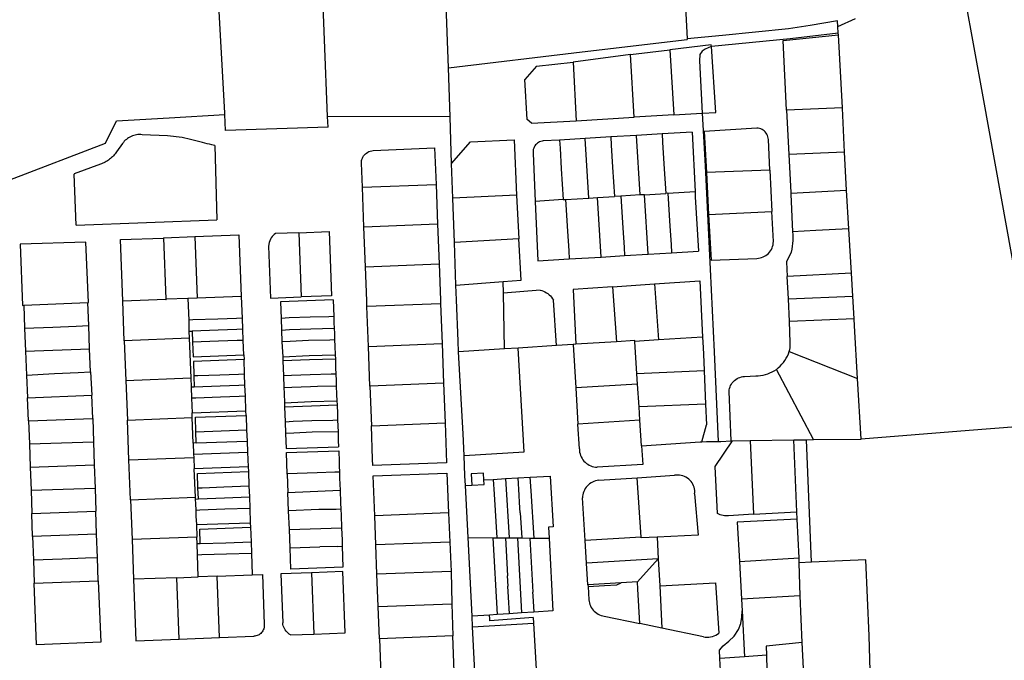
# Model space of a CAD drawing. Header units: inches. Extents: x 210911 to 224988, y 571697 to 586201.
# Tile 229 of 256: x 218450 to 218929, y 582017 to 582329. Entities that reach past the tile are written whole.
import ezdxf

# ---------------------------------------------------------------- set-up
doc = ezdxf.new("R2010")
doc.units = ezdxf.units.IN
doc.header["$MEASUREMENT"] = 0

msp = doc.modelspace()

# ---------------------------------------------------------------- linework, layer by layer
for points in [[(218658.661, 582305.76), (218654.711, 582410.253)], [(218770.557, 582403.492), (218774.888, 582320.032)], [(218599.749, 582282.131), (218596.751, 582356.952)], [(218549.78, 582283.082), (218549.748, 582283.89), (218546.228, 582348.054), (218545.359, 582355.176)], [(218910.091, 582339.921), (218918.855, 582291.61), (218930.605, 582226.983), (218944.286, 582151.365), (218947.083, 582134.884)], [(218848.333, 582325.932), (218848.182, 582328.731), (218834.772, 582326.409), (218824.287, 582324.907), (218792.134, 582321.61), (218774.888, 582320.032)], [(218848.333, 582325.932), (218856.806, 582329.856)], [(218848.51, 582322.665), (218848.333, 582325.932)], [(218658.661, 582305.76), (218723.709, 582313.594), (218774.905, 582319.709)], [(218774.888, 582320.032), (218774.905, 582319.709)], [(218848.51, 582322.665), (218825.065, 582319.946), (218786.706, 582316.227)], [(218823.322, 582285.138), (218821.647, 582319.094), (218848.547, 582321.98)], [(218848.547, 582321.98), (218848.51, 582322.665)], [(218850.471, 582286.394), (218848.547, 582321.98)], [(218747.319, 582312.349), (218766.439, 582314.572)], [(218786.648, 582317.101), (218766.439, 582314.572)], [(218766.439, 582314.572), (218768.434, 582282.848)], [(218786.706, 582316.227), (218786.657, 582316.222), (218783.668, 582314.958), (218782.14, 582313.881), (218781.056, 582312.296), (218780.858, 582309.311), (218782.22, 582283.659)], [(218782.22, 582283.659), (218788.871, 582284.05), (218786.706, 582316.227)], [(218786.706, 582316.227), (218786.648, 582317.101)], [(218747.319, 582312.349), (218719.419, 582308.553)], [(218749.12, 582281.717), (218747.319, 582312.349)], [(218659.432, 582282.003), (218658.661, 582305.76)], [(218701.567, 582306.61), (218695.904, 582300.095)], [(218701.567, 582306.61), (218719.419, 582308.553)], [(218719.419, 582308.553), (218720.827, 582279.99)], [(218696.978, 582280.64), (218695.904, 582300.095)], [(218850.471, 582286.394), (218823.322, 582285.138)], [(218823.322, 582285.138), (218824.417, 582263.506)], [(218851.561, 582264.786), (218850.487, 582286.103), (218850.471, 582286.394)], [(218444.968, 582251.206), (218491.635, 582269.154), (218496.875, 582279.913), (218522.583, 582281.453)], [(218522.583, 582281.453), (218549.78, 582283.082)], [(218550.072, 582275.361), (218549.78, 582283.082)], [(218659.432, 582282.003), (218599.749, 582282.131)], [(218600.083, 582276.887), (218599.749, 582282.131)], [(218660.172, 582259.227), (218659.432, 582282.003)], [(218699.06, 582278.777), (218696.978, 582280.64)], [(218699.06, 582278.777), (218720.827, 582279.99)], [(218720.827, 582279.99), (218749.12, 582281.717)], [(218768.434, 582282.848), (218749.12, 582281.717)], [(218768.434, 582282.848), (218782.22, 582283.659)], [(218782.22, 582283.659), (218783.585, 582257.98), (218788.116, 582167.389), (218790.052, 582123.683)], [(218600.083, 582276.887), (218550.072, 582275.361)], [(218808.765, 582276.461), (218783.206, 582274.715), (218784.235, 582254.74)], [(218814.486, 582270.919), (218814.411, 582271.588), (218814.26, 582272.244), (218814.035, 582272.879), (218813.738, 582273.483), (218813.374, 582274.05), (218812.947, 582274.571), (218812.464, 582275.039), (218811.93, 582275.449), (218811.352, 582275.795), (218810.738, 582276.072), (218810.097, 582276.277), (218809.436, 582276.408), (218808.765, 582276.461)], [(218509.443, 582273.244), (218508.734, 582273.293), (218508.05, 582273.296), (218507.367, 582273.255), (218506.688, 582273.168), (218506.017, 582273.037), (218505.355, 582272.863), (218504.707, 582272.645), (218504.074, 582272.386), (218503.459, 582272.085), (218502.866, 582271.745), (218502.296, 582271.366), (218501.752, 582270.951), (218501.237, 582270.501), (218500.752, 582270.018), (218500.3, 582269.505), (218499.889, 582268.972)], [(218521.812, 582272.625), (218509.443, 582273.244)], [(218533.055, 582270.941), (218531.672, 582271.26), (218530.278, 582271.549), (218528.877, 582271.807), (218527.471, 582272.033), (218526.061, 582272.228), (218524.646, 582272.392), (218523.228, 582272.524), (218521.812, 582272.625)], [(218538.881, 582269.46), (218533.055, 582270.941)], [(218669.397, 582269.774), (218690.602, 582270.799)], [(218690.602, 582270.799), (218691.85, 582243.838)], [(218712.785, 582270.638), (218704.84, 582270.189)], [(218725.226, 582271.375), (218712.785, 582270.638)], [(218712.785, 582270.638), (218713.014, 582266.68), (218713.575, 582256.679), (218714.475, 582241.615)], [(218737.676, 582272.122), (218725.226, 582271.375)], [(218726.97, 582242.31), (218725.226, 582271.375)], [(218750.196, 582272.863), (218737.676, 582272.122)], [(218737.676, 582272.122), (218737.946, 582268.183), (218738.595, 582257.482), (218739.444, 582243.073)], [(218762.662, 582273.582), (218750.196, 582272.863)], [(218751.948, 582243.855), (218750.196, 582272.863)], [(218777.282, 582274.444), (218762.662, 582273.582)], [(218762.662, 582273.582), (218762.892, 582269.669), (218763.53, 582258.971), (218764.426, 582244.597)], [(218777.282, 582274.444), (218778.738, 582245.51)], [(218815.179, 582255.946), (218814.486, 582270.919)], [(218499.889, 582268.972), (218496.998, 582264.904)], [(218544.853, 582268.004), (218544.624, 582268.046), (218543.464, 582268.284), (218542.308, 582268.544), (218541.158, 582268.828), (218540.014, 582269.133), (218538.896, 582269.455), (218538.881, 582269.46)], [(218544.853, 582268.004), (218545.843, 582231.718)], [(218617.682, 582263.376), (218618.182, 582263.855), (218618.727, 582264.283), (218619.312, 582264.655), (218619.93, 582264.968), (218620.576, 582265.218), (218621.243, 582265.404), (218621.926, 582265.523)], [(218621.926, 582265.523), (218651.891, 582266.862), (218652.609, 582249.025)], [(218660.172, 582259.227), (218669.397, 582269.774)], [(218704.84, 582270.189), (218704.222, 582270.106), (218703.618, 582269.954), (218703.035, 582269.733), (218702.481, 582269.447), (218701.964, 582269.099), (218701.489, 582268.694), (218701.065, 582268.238), (218700.695, 582267.736), (218700.385, 582267.195), (218700.139, 582266.623), (218699.96, 582266.025), (218699.85, 582265.412), (218699.812, 582264.79), (218699.845, 582264.167)], [(218496.998, 582264.904), (218496.635, 582264.396), (218496.247, 582263.894), (218495.84, 582263.408), (218495.414, 582262.939), (218494.97, 582262.486), (218494.508, 582262.051), (218494.03, 582261.635), (218493.535, 582261.238), (218493.026, 582260.861), (218492.501, 582260.504), (218491.963, 582260.167), (218491.413, 582259.853), (218490.851, 582259.56), (218490.277, 582259.289), (218489.694, 582259.042), (218489.104, 582258.818)], [(218616.237, 582259.379), (218616.26, 582259.999), (218616.347, 582260.613), (218616.497, 582261.215), (218616.707, 582261.798), (218616.977, 582262.357), (218617.303, 582262.885), (218617.682, 582263.376)], [(218699.845, 582264.167), (218700.855, 582240.669)], [(218851.561, 582264.786), (218824.417, 582263.506)], [(218824.417, 582263.506), (218825.306, 582245.141), (218825.331, 582244.702)], [(218852.5, 582246.13), (218851.561, 582264.786)], [(218489.104, 582258.818), (218476.334, 582254.175)], [(218616.717, 582247.629), (218616.237, 582259.379)], [(218660.72, 582242.356), (218660.172, 582259.227)], [(218815.179, 582255.946), (218784.235, 582254.74)], [(218815.179, 582255.946), (218816.186, 582235.774)], [(218476.334, 582254.175), (218476.341, 582253.997)], [(218477.286, 582229.108), (218476.341, 582253.997)], [(218784.235, 582254.74), (218785.329, 582234.387)], [(218616.717, 582247.629), (218652.609, 582249.025)], [(218617.478, 582228.239), (218616.717, 582247.629)], [(218652.609, 582249.025), (218653.365, 582229.623)], [(218691.85, 582243.838), (218660.72, 582242.356)], [(218661.503, 582220.763), (218660.864, 582237.916), (218660.72, 582242.356)], [(218691.85, 582243.838), (218692.969, 582222.405)], [(218714.475, 582241.615), (218700.855, 582240.669)], [(218714.475, 582241.615), (218715.624, 582241.622)], [(218715.624, 582241.622), (218726.97, 582242.31)], [(218715.624, 582241.622), (218716.678, 582226.244), (218717.244, 582216.653), (218717.497, 582212.673)], [(218726.97, 582242.31), (218731.18, 582242.566)], [(218731.18, 582242.566), (218739.444, 582243.073)], [(218732.968, 582213.614), (218731.18, 582242.566)], [(218742.631, 582243.267), (218739.444, 582243.073)], [(218751.948, 582243.855), (218742.631, 582243.267)], [(218742.631, 582243.267), (218743.619, 582227.803), (218744.176, 582218.227), (218744.396, 582214.307)], [(218754.09, 582243.998), (218751.948, 582243.855)], [(218754.09, 582243.998), (218764.426, 582244.597)], [(218755.839, 582215.031), (218754.09, 582243.998)], [(218765.532, 582244.68), (218764.426, 582244.597)], [(218765.532, 582244.68), (218778.738, 582245.51)], [(218765.532, 582244.68), (218766.521, 582228.679), (218767.086, 582219.686), (218767.326, 582215.731)], [(218778.738, 582245.51), (218778.865, 582242.993)], [(218778.865, 582242.993), (218780.47, 582216.552)], [(218825.331, 582244.702), (218852.5, 582246.13)], [(218825.331, 582244.702), (218825.354, 582244.303), (218826.23, 582225.963)], [(218853.6, 582227.381), (218852.5, 582246.13)], [(218700.855, 582240.669), (218702.127, 582211.724)], [(218785.329, 582234.387), (218816.186, 582235.774)], [(218785.329, 582234.387), (218786.537, 582212.011), (218808.806, 582212.977)], [(218816.894, 582221.105), (218816.186, 582235.774)], [(218477.286, 582229.108), (218545.843, 582231.718)], [(218653.365, 582229.623), (218617.478, 582228.239)], [(218618.173, 582208.834), (218617.478, 582228.239)], [(218653.365, 582229.623), (218654.042, 582210.229)], [(218853.6, 582227.381), (218837.538, 582226.552), (218826.23, 582225.963)], [(218854.867, 582205.783), (218853.6, 582227.381)], [(218500.007, 582192.101), (218498.842, 582222.114), (218519.869, 582222.887)], [(218519.869, 582222.887), (218520.061, 582222.894)], [(218520.061, 582222.894), (218520.056, 582223.039), (218535.043, 582223.573)], [(218521.18, 582193.059), (218520.061, 582222.894)], [(218535.043, 582223.573), (218556.568, 582224.393)], [(218535.043, 582223.573), (218536.178, 582193.592)], [(218556.568, 582224.393), (218557.641, 582194.419)], [(218571.933, 582222.391), (218571.244, 582220.722), (218570.979, 582218.93), (218571.952, 582193.541)], [(218574.407, 582225.05), (218573.805, 582224.629), (218573.251, 582224.147), (218572.751, 582223.609), (218572.31, 582223.022), (218571.933, 582222.391)], [(218585.77, 582225.475), (218574.407, 582225.05)], [(218585.77, 582225.475), (218600.515, 582226.047), (218601.694, 582194.69), (218586.926, 582194.134)], [(218585.77, 582225.475), (218586.926, 582194.134)], [(218692.969, 582222.405), (218661.503, 582220.763)], [(218685.276, 582201.662), (218693.969, 582202.323), (218692.969, 582222.405)], [(218826.23, 582225.963), (218826.31, 582224.536), (218826.329, 582223.107), (218826.287, 582221.678), (218826.184, 582220.252), (218826.021, 582218.832), (218825.797, 582217.42), (218825.514, 582216.019)], [(218481.954, 582220.896), (218450.031, 582219.864)], [(218450.031, 582219.864), (218451.243, 582190.066), (218451.784, 582190.089)], [(218483.004, 582191.413), (218483.243, 582191.423), (218481.954, 582220.896)], [(218662.282, 582199.864), (218661.503, 582220.763)], [(218808.806, 582212.977), (218809.596, 582213.031), (218810.377, 582213.161), (218811.142, 582213.365), (218811.884, 582213.641), (218812.596, 582213.987), (218813.272, 582214.4), (218813.905, 582214.875), (218814.49, 582215.409), (218815.021, 582215.996), (218815.493, 582216.632), (218815.903, 582217.31), (218816.245, 582218.024), (218816.518, 582218.767), (218816.718, 582219.533), (218816.844, 582220.315), (218816.894, 582221.105)], [(218702.127, 582211.724), (218717.497, 582212.673)], [(218717.497, 582212.673), (218732.968, 582213.614)], [(218732.968, 582213.614), (218744.396, 582214.307)], [(218744.396, 582214.307), (218755.839, 582215.031)], [(218755.839, 582215.031), (218767.326, 582215.731)], [(218767.326, 582215.731), (218780.47, 582216.552)], [(218825.514, 582216.019), (218823.315, 582211.194), (218823.637, 582204.199)], [(218618.173, 582208.834), (218654.042, 582210.229)], [(218618.799, 582192.197), (218618.173, 582208.834)], [(218654.042, 582210.229), (218654.704, 582192.62)], [(218854.867, 582205.783), (218823.637, 582204.199)], [(218824.172, 582193.204), (218823.637, 582204.199)], [(218855.529, 582194.511), (218854.867, 582205.783)], [(218662.282, 582199.864), (218685.276, 582201.662)], [(218662.548, 582192.726), (218662.282, 582199.864)], [(218685.385, 582195.983), (218685.276, 582201.662)], [(218738.541, 582199.078), (218719.44, 582197.775), (218720.722, 582171.087)], [(218738.541, 582199.078), (218758.975, 582200.508)], [(218738.541, 582199.078), (218740.415, 582172.357)], [(218758.975, 582200.508), (218780.988, 582202.04)], [(218758.975, 582200.508), (218760.856, 582173.213)], [(218780.988, 582202.04), (218782.407, 582174.565)], [(218536.178, 582193.592), (218531.66, 582193.432)], [(218557.641, 582194.419), (218536.178, 582193.592)], [(218557.889, 582194.429), (218557.641, 582194.419)], [(218558.301, 582183.797), (218557.889, 582194.429)], [(218571.952, 582193.541), (218586.926, 582194.134)], [(218703.271, 582197.53), (218685.385, 582195.983)], [(218685.906, 582168.839), (218685.385, 582195.983)], [(218703.271, 582197.53), (218704.083, 582197.306), (218704.874, 582197.016), (218705.637, 582196.659), (218706.368, 582196.24), (218707.061, 582195.761), (218707.712, 582195.226), (218708.315, 582194.638), (218708.866, 582194.001), (218709.363, 582193.32), (218709.8, 582192.6)], [(218824.172, 582193.204), (218855.529, 582194.511)], [(218856.172, 582183.551), (218855.529, 582194.511)], [(218451.784, 582190.089), (218483.004, 582191.413)], [(218451.784, 582190.089), (218452.204, 582178.991)], [(218483.426, 582180.17), (218483.004, 582191.413)], [(218520.997, 582192.909), (218500.007, 582192.101)], [(218500.757, 582172.847), (218500.007, 582192.101)], [(218520.997, 582192.909), (218521.185, 582192.916)], [(218531.66, 582193.432), (218521.18, 582193.059)], [(218521.18, 582193.059), (218521.185, 582192.916)], [(218531.66, 582193.432), (218532.107, 582182.831)], [(218602.459, 582192.789), (218576.879, 582191.769), (218577.111, 582183.653)], [(218602.459, 582192.789), (218602.763, 582184.622)], [(218618.903, 582189.452), (218618.799, 582192.197)], [(218654.77, 582190.874), (218618.903, 582189.452)], [(218619.668, 582170.023), (218618.903, 582189.452)], [(218654.704, 582192.62), (218654.77, 582190.874)], [(218654.77, 582190.874), (218655.509, 582171.493)], [(218663.585, 582167.399), (218663.3, 582172.548), (218662.548, 582192.726)], [(218711.324, 582170.48), (218709.8, 582192.6)], [(218824.708, 582182.255), (218824.172, 582193.204)], [(218602.763, 582184.622), (218600.448, 582184.536), (218591.305, 582184.321), (218581.031, 582183.915), (218577.111, 582183.653)], [(218602.763, 582184.622), (218602.876, 582181.601), (218602.976, 582178.933)], [(218452.204, 582178.991), (218465.887, 582179.5), (218477.319, 582179.935), (218483.426, 582180.17)], [(218483.868, 582168.87), (218483.426, 582180.17)], [(218558.301, 582183.797), (218555.346, 582183.67), (218546.247, 582183.334), (218534.141, 582182.933), (218532.107, 582182.831)], [(218532.107, 582182.831), (218532.24, 582177.408)], [(218558.511, 582178.405), (218558.301, 582183.797)], [(218577.111, 582183.653), (218577.32, 582177.947)], [(218856.172, 582183.551), (218824.708, 582182.255)], [(218825.078, 582172.001), (218824.708, 582182.255)], [(218857.863, 582154.433), (218856.376, 582180.074), (218856.172, 582183.551)], [(218452.204, 582178.991), (218452.644, 582167.696)], [(218532.24, 582177.408), (218533.843, 582177.463)], [(218532.24, 582177.408), (218532.365, 582174.054)], [(218558.511, 582178.405), (218555.54, 582178.275), (218546.436, 582177.952), (218533.843, 582177.463)], [(218533.843, 582177.463), (218534.037, 582172.076)], [(218558.717, 582173.007), (218558.511, 582178.405)], [(218577.32, 582177.947), (218581.257, 582178.214), (218591.555, 582178.575), (218602.976, 582178.933)], [(218577.32, 582177.947), (218577.555, 582172.265)], [(218602.976, 582178.933), (218603.077, 582176.262), (218603.189, 582173.244)], [(218782.407, 582174.565), (218760.856, 582173.213)], [(218782.407, 582174.565), (218782.64, 582169.599), (218782.968, 582162.606), (218783.176, 582158.186)], [(218532.366, 582174.037), (218500.757, 582172.847)], [(218500.757, 582172.847), (218501.515, 582153.481)], [(218532.365, 582174.054), (218532.366, 582174.037)], [(218532.366, 582174.037), (218533.086, 582154.717)], [(218558.717, 582173.007), (218555.734, 582172.9), (218546.625, 582172.559), (218534.037, 582172.076)], [(218534.037, 582172.076), (218534.298, 582165.005), (218558.987, 582165.896)], [(218558.987, 582165.896), (218558.717, 582173.007)], [(218603.189, 582173.244), (218600.874, 582173.144), (218590.548, 582172.852), (218581.482, 582172.494), (218577.555, 582172.265)], [(218577.555, 582172.265), (218577.895, 582164.964)], [(218603.189, 582173.244), (218603.301, 582170.23), (218603.463, 582165.873)], [(218619.668, 582170.023), (218655.509, 582171.493)], [(218620.315, 582150.66), (218619.668, 582170.023)], [(218655.509, 582171.493), (218656.198, 582152.104)], [(218711.324, 582170.48), (218692.519, 582169.266)], [(218719.381, 582171), (218711.324, 582170.48)], [(218720.722, 582171.087), (218719.381, 582171)], [(218719.381, 582171), (218720.625, 582149.908)], [(218740.415, 582172.357), (218720.722, 582171.087)], [(218749.415, 582172.462), (218749.384, 582172.936), (218740.415, 582172.357)], [(218760.856, 582173.213), (218749.415, 582172.462)], [(218750.439, 582156.74), (218749.415, 582172.462)], [(218824.632, 582167.604), (218824.847, 582168.466), (218825, 582169.341), (218825.089, 582170.225), (218825.115, 582171.113), (218825.078, 582172.001)], [(218452.644, 582167.696), (218483.868, 582168.87)], [(218452.644, 582167.696), (218453.086, 582156.061)], [(218484.271, 582157.595), (218483.868, 582168.87)], [(218558.987, 582165.896), (218559.086, 582163.651)], [(218577.895, 582164.964), (218590.85, 582165.55), (218603.463, 582165.873)], [(218577.895, 582164.964), (218577.974, 582162.955)], [(218603.463, 582165.873), (218603.538, 582163.872)], [(218685.906, 582168.839), (218663.585, 582167.399)], [(218666.25, 582116.802), (218665.789, 582127.506), (218663.585, 582167.399)], [(218666.25, 582116.802), (218695.427, 582118.605), (218692.519, 582169.266)], [(218692.519, 582169.266), (218685.906, 582168.839)], [(218818.345, 582158.806), (218819.28, 582159.586), (218820.163, 582160.425), (218820.992, 582161.318), (218821.761, 582162.262), (218822.469, 582163.252), (218823.113, 582164.286), (218823.689, 582165.359), (218824.197, 582166.467), (218824.632, 582167.604)], [(218824.632, 582167.604), (218857.863, 582154.433)], [(218559.086, 582163.651), (218534.408, 582162.769), (218534.62, 582155.641)], [(218559.337, 582156.569), (218559.086, 582163.651)], [(218603.538, 582163.872), (218590.96, 582163.518), (218577.974, 582162.955)], [(218577.974, 582162.955), (218578.243, 582155.656)], [(218603.538, 582163.872), (218603.696, 582159.615), (218603.808, 582156.597)], [(218453.086, 582156.061), (218466.799, 582156.919), (218478.258, 582157.336), (218484.271, 582157.595)], [(218453.086, 582156.061), (218453.653, 582145.049)], [(218484.271, 582157.595), (218484.886, 582146.223)], [(218559.337, 582156.569), (218556.34, 582156.421), (218547.246, 582156.087), (218536.649, 582155.709), (218534.62, 582155.641)], [(218534.62, 582155.641), (218534.815, 582150.218)], [(218559.534, 582151.169), (218559.337, 582156.569)], [(218603.808, 582156.597), (218601.509, 582156.512), (218591.203, 582156.249), (218582.138, 582155.891), (218578.243, 582155.656)], [(218578.243, 582155.656), (218578.447, 582149.948)], [(218603.808, 582156.597), (218603.818, 582156.312)], [(218603.818, 582156.312), (218603.92, 582153.566), (218604.021, 582150.898)], [(218783.176, 582158.186), (218750.439, 582156.74)], [(218750.769, 582151.667), (218750.439, 582156.74)], [(218783.176, 582158.186), (218783.882, 582141.898)], [(218795.283, 582148.09), (218795.372, 582148.852), (218795.535, 582149.602), (218795.771, 582150.333), (218796.078, 582151.036), (218796.453, 582151.706), (218796.891, 582152.336), (218797.389, 582152.92), (218797.943, 582153.453), (218798.545, 582153.928), (218799.192, 582154.341), (218799.876, 582154.69), (218800.591, 582154.969), (218801.33, 582155.177), (218802.086, 582155.311), (218802.851, 582155.37)], [(218802.851, 582155.37), (218808.328, 582155.65)], [(218808.328, 582155.65), (218809.505, 582155.738), (218810.674, 582155.893), (218811.833, 582156.116), (218812.977, 582156.405), (218814.103, 582156.759), (218815.206, 582157.178), (218816.283, 582157.66), (218817.331, 582158.203), (218818.345, 582158.806)], [(218836.406, 582124.607), (218818.345, 582158.806)], [(218501.515, 582153.481), (218533.086, 582154.717)], [(218501.515, 582153.481), (218502.272, 582134.15)], [(218533.086, 582154.717), (218533.255, 582150.174)], [(218559.534, 582151.169), (218556.541, 582151.041), (218547.448, 582150.685), (218534.815, 582150.218)], [(218559.749, 582145.762), (218559.534, 582151.169)], [(218578.447, 582149.948), (218582.362, 582150.21), (218591.427, 582150.568), (218594.782, 582150.656)], [(218594.782, 582150.656), (218604.021, 582150.898)], [(218604.021, 582150.898), (218604.183, 582146.601), (218604.302, 582143.514)], [(218656.198, 582152.104), (218620.315, 582150.66)], [(218620.315, 582150.66), (218621.113, 582131.316)], [(218656.198, 582152.104), (218656.975, 582132.74)], [(218750.769, 582151.667), (218720.625, 582149.908)], [(218751.493, 582140.551), (218750.769, 582151.667)], [(218859.575, 582124.9), (218857.863, 582154.433)], [(218453.653, 582145.049), (218484.886, 582146.223)], [(218485.351, 582134.87), (218484.886, 582146.223)], [(218534.815, 582150.218), (218533.255, 582150.174)], [(218533.255, 582150.174), (218533.535, 582144.8)], [(218559.749, 582145.762), (218556.743, 582145.65), (218547.65, 582145.283), (218535.565, 582144.871), (218533.535, 582144.8)], [(218560.024, 582138.612), (218559.749, 582145.762)], [(218578.447, 582149.948), (218578.573, 582147.025)], [(218578.573, 582147.025), (218578.764, 582142.618)], [(218720.625, 582149.908), (218721.674, 582132.141)], [(218796.295, 582124.037), (218795.283, 582148.09)], [(218454.14, 582133.781), (218453.653, 582145.049)], [(218533.535, 582144.8), (218533.792, 582137.637)], [(218578.764, 582142.618), (218591.745, 582143.198), (218604.302, 582143.514)], [(218578.764, 582142.618), (218578.842, 582140.614)], [(218578.842, 582140.614), (218591.851, 582141.165), (218604.377, 582141.506)], [(218604.302, 582143.514), (218604.377, 582141.506)], [(218604.377, 582141.506), (218604.537, 582137.209)], [(218783.882, 582141.898), (218751.493, 582140.551)], [(218783.882, 582141.898), (218784.316, 582131.874)], [(218533.792, 582137.637), (218560.024, 582138.612)], [(218533.873, 582135.383), (218533.792, 582137.637)], [(218535.619, 582128.407), (218535.39, 582135.519), (218560.074, 582136.412)], [(218560.074, 582136.412), (218560.024, 582138.612)], [(218560.074, 582136.412), (218560.332, 582129.331)], [(218578.842, 582140.614), (218579.106, 582133.308)], [(218604.537, 582137.209), (218604.647, 582134.191)], [(218751.916, 582134.066), (218751.493, 582140.551)], [(218454.14, 582133.781), (218485.351, 582134.87)], [(218454.14, 582133.781), (218454.526, 582122.49)], [(218485.351, 582134.87), (218485.756, 582123.573)], [(218502.272, 582134.15), (218533.873, 582135.383)], [(218503.036, 582114.695), (218502.272, 582134.15)], [(218534.32, 582122.928), (218533.873, 582135.383)], [(218579.106, 582133.308), (218583.016, 582133.568), (218592.074, 582133.942), (218602.349, 582134.107), (218604.647, 582134.191)], [(218579.106, 582133.308), (218579.326, 582127.576)], [(218604.647, 582134.191), (218604.756, 582131.191), (218604.85, 582128.483)], [(218621.113, 582131.316), (218656.975, 582132.74)], [(218621.713, 582115.017), (218621.113, 582131.316)], [(218656.975, 582132.74), (218657.689, 582113.337), (218643.98, 582112.816)], [(218751.916, 582134.066), (218721.674, 582132.141)], [(218722.385, 582120.089), (218721.674, 582132.141)], [(218752.726, 582121.625), (218751.916, 582134.066)], [(218781.989, 582123.62), (218784.316, 582131.874)], [(218947.597, 582131.853), (218912.275, 582129.137), (218859.658, 582124.901)], [(218535.619, 582128.407), (218560.332, 582129.331)], [(218535.793, 582122.984), (218535.619, 582128.407)], [(218560.332, 582129.331), (218560.534, 582123.932)], [(218604.85, 582128.483), (218592.312, 582128.186), (218583.253, 582127.812), (218579.326, 582127.576)], [(218579.326, 582127.576), (218579.618, 582120.315), (218605.112, 582121.186)], [(218604.85, 582128.483), (218604.996, 582124.27), (218605.112, 582121.186)], [(218454.526, 582122.49), (218485.756, 582123.573)], [(218454.526, 582122.49), (218454.913, 582111.215)], [(218485.756, 582123.573), (218486.142, 582112.3)], [(218535.793, 582122.984), (218534.32, 582122.928)], [(218534.32, 582122.928), (218534.512, 582117.568)], [(218535.793, 582122.984), (218560.534, 582123.932)], [(218560.534, 582123.932), (218560.735, 582118.532)], [(218752.726, 582121.625), (218753.328, 582112.439), (218731.064, 582111.151)], [(218752.726, 582121.625), (218781.189, 582123.594)], [(218781.189, 582123.594), (218781.989, 582123.62)], [(218781.989, 582123.62), (218784.256, 582123.695), (218790.052, 582123.683)], [(218807.28, 582088.23), (218795.09, 582087.52), (218793.15, 582087.53), (218791.04, 582087.98), (218789.67, 582088.57), (218788.51, 582111.49), (218796.899, 582124.08)], [(218790.052, 582123.683), (218791.307, 582123.68), (218796.295, 582124.037)], [(218796.295, 582124.037), (218796.899, 582124.08)], [(218796.899, 582124.08), (218805.54, 582124.18)], [(218805.54, 582124.18), (218826.768, 582124.477)], [(218805.54, 582124.18), (218807.28, 582088.23)], [(218826.768, 582124.477), (218833.068, 582124.566)], [(218828.286, 582089.389), (218826.768, 582124.477)], [(218833.068, 582124.566), (218836.406, 582124.607)], [(218835.5, 582064.815), (218833.068, 582124.566)], [(218836.406, 582124.607), (218859.575, 582124.9)], [(218859.575, 582124.9), (218859.658, 582124.901)], [(218534.512, 582117.568), (218560.735, 582118.532)], [(218534.512, 582117.568), (218534.571, 582115.928)], [(218560.735, 582118.532), (218561.004, 582111.344)], [(218579.884, 582113.001), (218579.689, 582118.321), (218605.174, 582119.222)], [(218605.174, 582119.222), (218605.341, 582113.975)], [(218666.676, 582106.898), (218666.25, 582116.802)], [(218722.385, 582120.089), (218722.422, 582119.28), (218722.533, 582118.477), (218722.715, 582117.687), (218722.969, 582116.918), (218723.29, 582116.174), (218723.678, 582115.463), (218724.129, 582114.789), (218724.638, 582114.159), (218725.203, 582113.578), (218725.818, 582113.05), (218726.478, 582112.58), (218727.177, 582112.171), (218727.911, 582111.828), (218728.673, 582111.552), (218729.457, 582111.346), (218730.256, 582111.212), (218731.064, 582111.151)], [(218454.913, 582111.215), (218486.142, 582112.3)], [(218486.142, 582112.3), (218486.538, 582101.018)], [(218503.036, 582114.695), (218534.571, 582115.928)], [(218503.796, 582095.319), (218503.036, 582114.695)], [(218534.571, 582115.928), (218534.77, 582110.379)], [(218580.074, 582107.87), (218579.884, 582113.001)], [(218605.341, 582113.975), (218605.409, 582111.849)], [(218621.825, 582111.975), (218621.713, 582115.017)], [(218643.98, 582112.816), (218621.825, 582111.975)], [(218454.913, 582111.215), (218455.315, 582099.923)], [(218534.77, 582110.379), (218534.683, 582110.376)], [(218534.683, 582110.376), (218535.264, 582096.512)], [(218561.004, 582111.344), (218534.77, 582110.379)], [(218536.347, 582108.191), (218561.229, 582109.151)], [(218536.647, 582101.124), (218536.347, 582108.191)], [(218561.004, 582111.344), (218561.15, 582111.349)], [(218561.15, 582111.349), (218561.229, 582109.151)], [(218561.229, 582109.151), (218561.484, 582102.092)], [(218605.512, 582108.831), (218603.213, 582108.753), (218594.691, 582108.473), (218580.074, 582107.87)], [(218580.076, 582107.828), (218580.074, 582107.87)], [(218580.076, 582107.828), (218580.433, 582098.907)], [(218605.409, 582111.849), (218605.512, 582108.831)], [(218605.512, 582108.831), (218605.614, 582105.826), (218605.838, 582099.906)], [(218621.952, 582106.93), (218657.859, 582108.304), (218658.605, 582088.898)], [(218675.849, 582104.981), (218675.646, 582108.276), (218669.667, 582107.923), (218670.005, 582102.431)], [(218750.538, 582106.042), (218768.775, 582107.237)], [(218778.541, 582098.152), (218778.591, 582098.965), (218778.561, 582099.779), (218778.451, 582100.586), (218778.263, 582101.379), (218777.998, 582102.149), (218777.66, 582102.89), (218777.25, 582103.594), (218776.773, 582104.255), (218776.234, 582104.865), (218775.637, 582105.42), (218774.989, 582105.914), (218774.296, 582106.342), (218773.564, 582106.7), (218772.801, 582106.984), (218772.014, 582107.193), (218771.209, 582107.323), (218770.396, 582107.374), (218769.582, 582107.345), (218768.775, 582107.237)], [(218622.742, 582087.548), (218621.952, 582106.93)], [(218666.877, 582102.238), (218666.676, 582106.898)], [(218666.877, 582102.238), (218670.005, 582102.431)], [(218670.005, 582102.431), (218675.983, 582102.8), (218675.849, 582104.981)], [(218675.849, 582104.981), (218680.37, 582105.245)], [(218680.37, 582105.245), (218686.371, 582105.596)], [(218680.37, 582105.245), (218680.827, 582098.06), (218682.143, 582076.764)], [(218686.371, 582105.596), (218692.405, 582105.949)], [(218686.371, 582105.596), (218688.185, 582076.719)], [(218692.405, 582105.949), (218698.383, 582106.298)], [(218692.405, 582105.949), (218692.874, 582097.477), (218692.904, 582097.479), (218693.094, 582093.994), (218693.436, 582088.928), (218693.576, 582088.937), (218694.322, 582076.674)], [(218698.383, 582106.298), (218708.13, 582106.868), (218709.652, 582082.12), (218707.309, 582081.976), (218707.605, 582076.576)], [(218698.784, 582099.678), (218698.864, 582099.682), (218698.383, 582106.298)], [(218731.792, 582104.825), (218731.005, 582104.7), (218730.232, 582104.506), (218729.48, 582104.242), (218728.755, 582103.912), (218728.062, 582103.519), (218727.407, 582103.064), (218726.796, 582102.553), (218726.233, 582101.989), (218725.723, 582101.376), (218725.27, 582100.721), (218724.878, 582100.027), (218724.55, 582099.301), (218724.288, 582098.548), (218724.095, 582097.775), (218723.973, 582096.987), (218723.921, 582096.192)], [(218731.792, 582104.825), (218750.538, 582106.042)], [(218752.418, 582077.04), (218750.538, 582106.042)], [(218455.315, 582099.923), (218486.538, 582101.018)], [(218455.315, 582099.923), (218455.714, 582088.649)], [(218486.538, 582101.018), (218486.923, 582089.715)], [(218536.647, 582101.124), (218538.663, 582101.202)], [(218536.876, 582095.729), (218536.647, 582101.124)], [(218538.663, 582101.202), (218549.274, 582101.642)], [(218549.274, 582101.642), (218561.484, 582102.092)], [(218561.484, 582102.092), (218561.679, 582096.686)], [(218580.433, 582098.907), (218605.838, 582099.906)], [(218580.433, 582098.907), (218580.435, 582098.852)], [(218580.798, 582089.928), (218580.435, 582098.852)], [(218605.838, 582099.906), (218606.071, 582093.754), (218606.201, 582090.737)], [(218668.174, 582076.867), (218666.877, 582102.238)], [(218698.784, 582099.678), (218700.204, 582076.631)], [(218778.541, 582098.152), (218780.266, 582078.073)], [(218503.796, 582095.319), (218535.264, 582096.512)], [(218503.796, 582095.319), (218504.558, 582075.938)], [(218535.264, 582096.512), (218535.3, 582095.649)], [(218535.3, 582095.649), (218536.876, 582095.729)], [(218535.3, 582095.649), (218535.419, 582093.332), (218535.526, 582090.315)], [(218536.876, 582095.729), (218549.478, 582096.236)], [(218549.478, 582096.236), (218561.679, 582096.686)], [(218561.679, 582096.686), (218561.874, 582091.28)], [(218725.227, 582075.499), (218723.921, 582096.192)], [(218455.714, 582088.649), (218486.923, 582089.715)], [(218456.03, 582077.355), (218455.714, 582088.649)], [(218487.243, 582078.528), (218486.923, 582089.715)], [(218535.526, 582090.315), (218537.56, 582090.388)], [(218535.526, 582090.315), (218535.633, 582087.297), (218535.874, 582083.203)], [(218537.56, 582090.388), (218549.682, 582090.83)], [(218549.682, 582090.83), (218561.874, 582091.28)], [(218561.874, 582091.28), (218562.132, 582084.139)], [(218606.201, 582090.737), (218603.903, 582090.637), (218595.431, 582090.533), (218580.798, 582089.928)], [(218581.194, 582080.824), (218580.8, 582089.875), (218580.798, 582089.928)], [(218606.201, 582090.737), (218606.331, 582087.726), (218606.574, 582081.693)], [(218658.605, 582088.898), (218622.742, 582087.548)], [(218658.605, 582088.898), (218659.287, 582074.638)], [(218807.28, 582088.23), (218828.286, 582089.389)], [(218828.523, 582085.917), (218828.286, 582089.389)], [(218535.874, 582083.203), (218562.132, 582084.139)], [(218535.874, 582083.203), (218536.068, 582077.133)], [(218562.132, 582084.139), (218562.213, 582081.875)], [(218623.256, 582073.362), (218622.742, 582087.548)], [(218828.523, 582085.917), (218799.327, 582084.316), (218800.352, 582065.291)], [(218829.375, 582066.937), (218828.523, 582085.917)], [(218487.243, 582078.528), (218456.03, 582077.355)], [(218487.659, 582067.248), (218487.243, 582078.528)], [(218537.504, 582081.011), (218562.213, 582081.875)], [(218537.734, 582073.965), (218537.504, 582081.011)], [(218562.213, 582081.875), (218562.47, 582074.76)], [(218581.194, 582080.824), (218606.574, 582081.693)], [(218581.52, 582071.819), (218581.194, 582080.824)], [(218606.574, 582081.693), (218606.817, 582075.678), (218606.91, 582072.659)], [(218456.03, 582077.355), (218456.468, 582066.071)], [(218536.068, 582077.133), (218504.558, 582075.938)], [(218504.558, 582075.938), (218505.296, 582056.535)], [(218536.189, 582073.92), (218536.068, 582077.133)], [(218536.189, 582073.92), (218537.734, 582073.965)], [(218536.194, 582073.8), (218536.189, 582073.92)], [(218536.393, 582068.517), (218536.194, 582073.8)], [(218537.734, 582073.965), (218550.269, 582074.328)], [(218550.269, 582074.328), (218562.47, 582074.76)], [(218562.47, 582074.76), (218562.665, 582069.354)], [(218659.287, 582074.638), (218623.256, 582073.362)], [(218659.287, 582074.638), (218659.9, 582060.36)], [(218668.174, 582076.867), (218680.25, 582076.778)], [(218670.164, 582038.589), (218668.174, 582076.867)], [(218680.25, 582076.778), (218682.286, 582039.387)], [(218680.25, 582076.778), (218682.143, 582076.764)], [(218682.143, 582076.764), (218686.412, 582076.732)], [(218686.412, 582076.732), (218687.389, 582058.263), (218687.254, 582058.256), (218687.54, 582053.187), (218687.405, 582053.18), (218687.689, 582047.769), (218687.731, 582047.771), (218688.156, 582039.773)], [(218686.412, 582076.732), (218688.185, 582076.719)], [(218688.185, 582076.719), (218692.276, 582076.689)], [(218692.276, 582076.689), (218694.322, 582076.674)], [(218692.276, 582076.689), (218694.249, 582040.174)], [(218694.322, 582076.674), (218698.274, 582076.645)], [(218698.274, 582076.645), (218700.204, 582076.631)], [(218698.274, 582076.645), (218699.706, 582050.322), (218699.571, 582050.316), (218699.67, 582048.419), (218699.72, 582048.422), (218700.136, 582040.562)], [(218707.605, 582076.576), (218709.547, 582041.181), (218700.136, 582040.562)], [(218700.204, 582076.631), (218707.605, 582076.576)], [(218752.418, 582077.04), (218725.227, 582075.499)], [(218725.911, 582064.374), (218725.227, 582075.499)], [(218752.443, 582076.792), (218752.418, 582077.04)], [(218760.292, 582077.153), (218752.443, 582076.792)], [(218780.266, 582078.073), (218760.292, 582077.153)], [(218760.292, 582077.153), (218760.85, 582066.575)], [(218538.595, 582068.579), (218550.453, 582068.924)], [(218550.453, 582068.924), (218562.665, 582069.354)], [(218562.665, 582069.354), (218563.047, 582058.768)], [(218581.52, 582071.819), (218596.002, 582072.4)], [(218607.227, 582062.432), (218581.872, 582061.468), (218581.52, 582071.819)], [(218604.612, 582072.588), (218596.002, 582072.4)], [(218604.612, 582072.588), (218606.91, 582072.659)], [(218606.91, 582072.659), (218607.227, 582062.432)], [(218623.81, 582058.979), (218623.256, 582073.362)], [(218456.468, 582066.071), (218470.457, 582066.569), (218481.815, 582067.073), (218487.659, 582067.248)], [(218456.468, 582066.071), (218456.893, 582054.594)], [(218488.102, 582055.793), (218487.659, 582067.248)], [(218536.393, 582068.517), (218538.595, 582068.579)], [(218536.397, 582068.404), (218536.393, 582068.517)], [(218536.798, 582057.748), (218536.397, 582068.404)], [(218760.85, 582066.575), (218725.911, 582064.374)], [(218726.552, 582053.918), (218725.911, 582064.374)], [(218750.684, 582055.271), (218760.85, 582066.575)], [(218760.85, 582066.575), (218761.544, 582053.399)], [(218800.352, 582065.291), (218829.375, 582066.937)], [(218800.352, 582065.291), (218801.346, 582046.835)], [(218829.454, 582064.541), (218829.375, 582066.937)], [(218835.5, 582064.815), (218829.454, 582064.541)], [(218829.987, 582048.488), (218829.454, 582064.541)], [(218861.873, 582066.009), (218835.5, 582064.815)], [(218864.489, 581994.964), (218863.547, 582029.006), (218861.873, 582066.009)], [(218591.999, 582059.77), (218576.995, 582059.228), (218577.907, 582035.254)], [(218593.127, 582029.879), (218608.354, 582030.457), (218607.225, 582060.343), (218591.999, 582059.77)], [(218591.999, 582059.77), (218593.127, 582029.879)], [(218659.9, 582060.36), (218623.81, 582058.979)], [(218659.9, 582060.36), (218660.279, 582044.659)], [(218456.893, 582054.594), (218488.102, 582055.793)], [(218488.102, 582055.793), (218489.276, 582025.885), (218458.061, 582024.67), (218456.893, 582054.594)], [(218526.315, 582057.339), (218505.296, 582056.535)], [(218505.296, 582056.535), (218506.31, 582026.574), (218527.423, 582027.347)], [(218526.315, 582057.339), (218536.798, 582057.748)], [(218527.423, 582027.347), (218526.315, 582057.339)], [(218546.012, 582058.099), (218536.798, 582057.748)], [(218546.012, 582058.099), (218563.047, 582058.768)], [(218547.138, 582028.113), (218546.012, 582058.099)], [(218563.047, 582058.768), (218567.992, 582058.962)], [(218567.992, 582058.962), (218568.927, 582034.645), (218568.928, 582034.612)], [(218624.407, 582043.215), (218623.81, 582058.979)], [(218742.695, 582054.823), (218726.552, 582053.918)], [(218726.608, 582053.01), (218734.593, 582053.461), (218740.646, 582053.819), (218742.695, 582054.823)], [(218750.684, 582055.271), (218742.695, 582054.823)], [(218751.827, 582034.968), (218750.839, 582051.798), (218750.888, 582051.8), (218750.684, 582055.271)], [(218761.544, 582053.399), (218788.707, 582054.811), (218790.368, 582030.256)], [(218726.552, 582053.918), (218726.608, 582053.01)], [(218726.608, 582053.01), (218727.004, 582046.588)], [(218761.544, 582053.399), (218762.635, 582032.699)], [(218727.004, 582046.588), (218727.1, 582045.802), (218727.266, 582045.028), (218727.503, 582044.271), (218727.806, 582043.54), (218728.175, 582042.839), (218728.605, 582042.174), (218729.095, 582041.551), (218729.638, 582040.975), (218730.232, 582040.451), (218730.87, 582039.982), (218731.549, 582039.574), (218732.261, 582039.228), (218733.002, 582038.949), (218733.766, 582038.737), (218734.545, 582038.596)], [(218829.987, 582048.488), (218801.346, 582046.835)], [(218801.346, 582046.835), (218801.699, 582041.11)], [(218830.868, 582025.744), (218829.987, 582048.488)], [(218624.407, 582043.215), (218660.279, 582044.659)], [(218624.986, 582027.483), (218624.407, 582043.215)], [(218660.279, 582044.659), (218660.845, 582028.918)], [(218694.249, 582040.174), (218688.156, 582039.773)], [(218700.136, 582040.562), (218694.249, 582040.174)], [(218790.842, 582017.893), (218790.611, 582021.956), (218792.376, 582024.159), (218795.247, 582026.407), (218797.729, 582028.887), (218799.84, 582032.017), (218800.96, 582034.966), (218801.583, 582038.021), (218801.699, 582041.11)], [(218801.699, 582041.11), (218802.86, 582018.746)], [(218581.745, 582029.436), (218581.128, 582029.816), (218580.55, 582030.253), (218580.017, 582030.745), (218579.534, 582031.285), (218579.106, 582031.87), (218578.737, 582032.494), (218578.43, 582033.15), (218578.188, 582033.834), (218578.013, 582034.537), (218577.907, 582035.254)], [(218678.572, 582039.143), (218670.164, 582038.589)], [(218670.395, 582033.406), (218670.164, 582038.589)], [(218682.286, 582039.387), (218678.572, 582039.143)], [(218699.937, 582037.932), (218678.767, 582036.283), (218678.705, 582037.271), (218678.572, 582039.143)], [(218688.156, 582039.773), (218682.286, 582039.387)], [(218699.937, 582037.932), (218700.093, 582035.126)], [(218734.545, 582038.596), (218751.827, 582034.968)], [(218568.928, 582034.612), (218568.941, 582034.009), (218568.9, 582033.473), (218568.806, 582032.945), (218568.661, 582032.43), (218568.464, 582031.931), (218568.218, 582031.453), (218567.927, 582031.001), (218567.594, 582030.583), (218567.219, 582030.2), (218566.807, 582029.854), (218566.364, 582029.551), (218565.893, 582029.293), (218565.4, 582029.084), (218564.888, 582028.925), (218564.362, 582028.817), (218563.796, 582028.76)], [(218670.395, 582033.406), (218700.093, 582035.126)], [(218672.501, 581992.971), (218670.395, 582033.406)], [(218700.093, 582035.126), (218702.441, 581993.071), (218672.575, 581991.56)], [(218762.635, 582032.699), (218751.827, 582034.968)], [(218782.813, 582028.463), (218762.635, 582032.699)], [(218527.423, 582027.347), (218547.138, 582028.113)], [(218547.138, 582028.113), (218563.796, 582028.76)], [(218581.745, 582029.436), (218593.127, 582029.879)], [(218660.845, 582028.918), (218624.986, 582027.483)], [(218624.986, 582027.483), (218625.647, 582009.988)], [(218661.485, 582011.416), (218660.845, 582028.918)], [(218782.813, 582028.463), (218783.692, 582028.357), (218784.577, 582028.329), (218785.461, 582028.379), (218786.338, 582028.507), (218787.199, 582028.712), (218788.04, 582028.991), (218788.852, 582029.344), (218789.63, 582029.766), (218790.368, 582030.256)], [(218830.868, 582025.744), (218813.297, 582023.979), (218813.547, 582019.504)], [(218833.194, 581981.429), (218830.868, 582025.744)], [(218802.86, 582018.746), (218790.842, 582017.893)], [(218793.757, 581965.433), (218791.669, 582003.385), (218790.842, 582017.893)], [(218813.547, 582019.504), (218802.86, 582018.746)], [(218813.547, 582019.504), (218813.825, 582004.952), (218815.006, 581982.607), (218815.469, 581973.317)]]:
    msp.add_lwpolyline(points)

doc.saveas('drawing.dxf')
